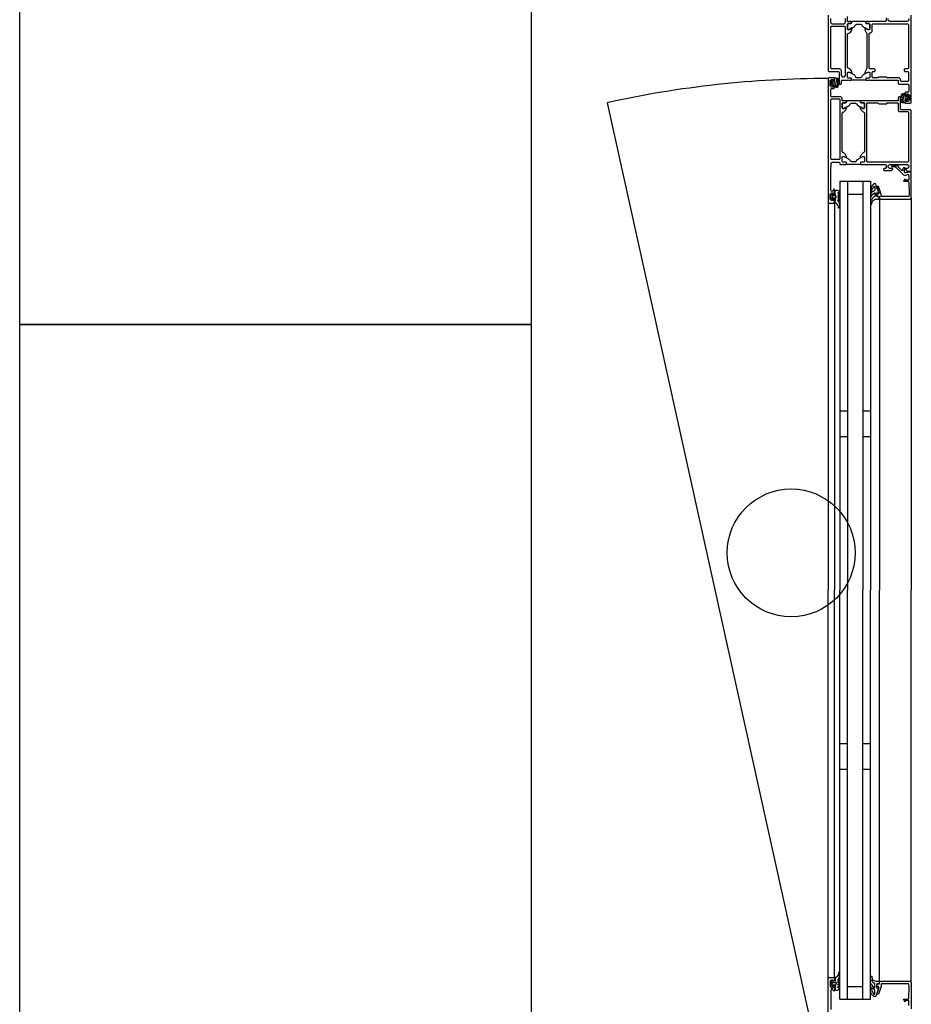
# Model space of a CAD drawing. Header units: millimetres. Extents: x -532 to 413144, y -532 to 654275.
# Tile 40 of 210: x 11578 to 12275, y 22626 to 23396. Entities that reach past the tile are written whole.
import ezdxf

# ---------------------------------------------------------------- set-up
doc = ezdxf.new("R2010")
doc.units = ezdxf.units.MM
doc.header["$LTSCALE"] = 100
for name, color, linetype in [('A-0310-KOZIJN-BU', 7, 'Continuous'), ('A-0470-AFWERKING-DAK', 7, 'Continuous'), ('BL313---_BUDEUR', 1, 'Continuous'), ('BL40----_AFWERKING', 1, 'Continuous')]:
    doc.layers.add(name, color=color, linetype=linetype)

msp = doc.modelspace()

# ---------------------------------------------------------------- linework, layer by layer
at = {"layer": 'A-0310-KOZIJN-BU'}
for p, q in [((12225, 23090), (12219, 23090)), ((12243, 23090), (12237, 23090)), ((12225, 23070), (12219, 23070)), ((12243, 23070), (12237, 23070)), ((12219, 22830), (12225, 22830)), ((12237, 22830), (12243, 22830)), ((12219, 22810), (12225, 22810)), ((12237, 22810), (12243, 22810))]:
    msp.add_line(p, q, dxfattribs=at)
at = {"layer": 'A-0310-KOZIJN-BU', "ltscale": 10}
for points in [[(12210, 23400), (12210, 23356.5), (12210.5, 23356), (12218, 23356), (12218.5, 23355.5), (12218.5, 23346.5), (12219, 23346), (12219.8125, 23346), (12220.3125, 23346.5), (12220.3125, 23348.5), (12220.8125, 23349), (12225, 23349), (12225.71875, 23349.25), (12226, 23349), (12227.90625, 23349), (12228.1875, 23349.5), (12228.1875, 23350.5), (12227.90625, 23350.75), (12225.5, 23350.75), (12225, 23351.25), (12225, 23355), (12225.5, 23355.5), (12226.1875, 23355.5), (12228.59375, 23354.25), (12228.6875, 23354.25), (12228.78125, 23354.25), (12228.8125, 23354.25), (12228.40625, 23356), (12227.40625, 23357.5), (12226.71875, 23358), (12225.15625, 23358.75), (12225, 23359), (12225, 23385), (12225.15625, 23385.375), (12226.71875, 23386.125), (12227.40625, 23386.75), (12228.40625, 23388.1875), (12228.78125, 23389.75), (12228.78125, 23389.875), (12228.6875, 23389.9375), (12228.59375, 23389.9375), (12226.1875, 23388.5), (12225.5, 23388.5), (12225, 23389), (12225, 23392.90625), (12225.5, 23393.40625), (12227.90625, 23393.40625), (12228.1875, 23393.71875), (12228.1875, 23394.71875), (12227.90625, 23395), (12226, 23395), (12225.28125, 23394.8125), (12225, 23395), (12225, 23398.8125)], [(12255.3125, 23397.8125), (12255.3125, 23395.5), (12254.8125, 23395), (12242.5, 23395), (12241.78125, 23394.8125), (12241.5, 23395), (12239.59375, 23395), (12239.3125, 23394.71875), (12239.3125, 23393.71875), (12239.59375, 23393.40625), (12242, 23393.40625), (12242.5, 23392.90625), (12242.5, 23389), (12242, 23388.5), (12241.3125, 23388.5), (12238.90625, 23389.9375), (12238.78125, 23389.9375), (12238.6875, 23389.8125), (12238.6875, 23389.25), (12238.78125, 23388.625), (12238.90625, 23388.0625), (12239.09375, 23387.5625), (12239.375, 23387), (12239.6875, 23386.5625), (12240.03125, 23386.125), (12240.1875, 23385.75), (12240.1875, 23358.25), (12240.03125, 23358), (12239.6875, 23357.5), (12239.375, 23357), (12239.09375, 23356.5), (12238.90625, 23356), (12238.78125, 23355.5), (12238.6875, 23355), (12238.6875, 23354.25), (12238.78125, 23354.25), (12238.90625, 23354.25), (12241.3125, 23355.5), (12242, 23355.5), (12242.5, 23355), (12242.5, 23351.25), (12242, 23350.75), (12239.59375, 23350.75), (12239.3125, 23350.5), (12239.3125, 23349.5), (12239.59375, 23349), (12241.5, 23349), (12242.21875, 23349.25), (12242.5, 23349), (12252, 23349), (12253, 23349), (12264.6875, 23349), (12264.6875, 23346.5), (12265.1875, 23346), (12272.5, 23346), (12273, 23345.5), (12273, 23340.25), (12272.5, 23339.75), (12270.5, 23339.75), (12270, 23339.25), (12270, 23338), (12270.5, 23337.5), (12271, 23337.5), (12271, 23338.5), (12272.5, 23338.5), (12273.5, 23337.5), (12273.5, 23333.5), (12272.5, 23332.5), (12271, 23332.5), (12271, 23333.5), (12270.5, 23333.5), (12270, 23333), (12270, 23331.5), (12270.5, 23331), (12274.5, 23331), (12275, 23331.5), (12275, 23400)], [(12223.1875, 23397.3125), (12223.1875, 23394), (12222.1875, 23393), (12213, 23393), (12212, 23394), (12212, 23397.3125)], [(12273, 23397.3125), (12273, 23396), (12272, 23395), (12266, 23395), (12265, 23395), (12258, 23395), (12257, 23396), (12257, 23397.3125)], [(12219, 23270), (12243, 23270)], [(12219, 23270), (12219, 22950)], [(12225, 23270), (12225, 22950)], [(12237, 23270), (12237, 22950)], [(12243, 23270), (12243, 22950)], [(12249.28125, 23261), (12249.53125, 23261), (12249.4375, 23261), (12248.96875, 23263), (12248.4375, 23264), (12247.9375, 23265), (12247.53125, 23267), (12247.1875, 23268), (12246.5625, 23268), (12246.03125, 23268), (12245.53125, 23268), (12245.0625, 23267), (12244.625, 23267), (12244.25, 23266), (12243.9375, 23266), (12243.65625, 23265), (12243.46875, 23265), (12243.3125, 23264), (12243.21875, 23264), (12243.1875, 23263), (12243.34375, 23262), (12243.59375, 23262), (12244, 23263), (12244.125, 23263), (12244.125, 23263), (12244.125, 23263), (12244.125, 23263), (12244.3125, 23264), (12244.5625, 23264), (12244.875, 23265), (12245.21875, 23265), (12245.65625, 23266), (12246.21875, 23266), (12246.4375, 23266), (12246.4375, 23263), (12245.34375, 23262), (12244.96875, 23262), (12243.59375, 23261), (12243.1875, 23259), (12243.3125, 23258), (12243.5625, 23258), (12243.9375, 23258), (12244.25, 23259), (12244.96875, 23260), (12246.15625, 23261), (12246.34375, 23261), (12246.4375, 23261), (12246.4375, 23258), (12244.84375, 23257), (12244.5, 23256), (12243.40625, 23255), (12243.1875, 23253), (12243.34375, 23252), (12243.6875, 23252), (12244.03125, 23252), (12244.1875, 23253), (12245, 23255), (12245.28125, 23255), (12247, 23256), (12249.375, 23256), (12249.84375, 23256), (12249.9375, 23257), (12249.53125, 23258), (12249.25, 23258), (12248.03125, 23258), (12247.75, 23259), (12247.75, 23261), (12248.03125, 23261), (12249.28125, 23261), (12249.53125, 23261), (12249.4375, 23261), (12248.96875, 23263), (12248.4375, 23264), (12247.9375, 23265)], [(12225, 23260), (12237, 23260)], [(12210, 23254), (12210, 22950)], [(12215, 23253), (12215, 22950)], [(12250, 23257), (12250, 22950)], [(12275, 23257), (12275, 22950)], [(12210, 22646), (12210, 22950)], [(12215, 22647), (12215, 22950)], [(12219, 22630), (12219, 22950)], [(12225, 22630), (12225, 22950)], [(12237, 22630), (12237, 22950)], [(12243, 22630), (12243, 22950)], [(12250, 22643), (12250, 22950)], [(12275, 22643), (12275, 22950)], [(12210, 22549.5), (12210, 22646), (12210.5, 22647), (12214.5, 22647), (12215, 22646), (12215, 22645), (12214.5, 22644), (12214, 22644), (12214, 22645), (12212.5, 22645), (12211.5, 22644), (12211.5, 22640), (12212.5, 22639), (12214, 22639), (12214, 22640), (12214.5, 22640), (12215, 22640), (12215, 22637), (12214.3125, 22636), (12213.8125, 22637), (12213.8125, 22637), (12213.3125, 22638), (12212.5, 22638), (12212, 22637), (12212, 22622)], [(12249.28125, 22639), (12249.53125, 22639), (12249.4375, 22639), (12248.96875, 22637), (12248.4375, 22636), (12247.9375, 22635), (12247.53125, 22633), (12247.1875, 22632), (12246.5625, 22632), (12246.03125, 22632), (12245.53125, 22632), (12245.0625, 22633), (12244.625, 22633), (12244.25, 22634), (12243.9375, 22634), (12243.65625, 22635), (12243.46875, 22635), (12243.3125, 22636), (12243.21875, 22636), (12243.1875, 22637), (12243.34375, 22638), (12243.59375, 22638), (12244, 22637), (12244.125, 22637), (12244.125, 22637), (12244.125, 22637), (12244.125, 22637), (12244.3125, 22636), (12244.5625, 22636), (12244.875, 22635), (12245.21875, 22635), (12245.65625, 22634), (12246.21875, 22634), (12246.4375, 22634), (12246.4375, 22637), (12245.34375, 22638), (12244.96875, 22638), (12243.59375, 22639), (12243.1875, 22641), (12243.3125, 22642), (12243.5625, 22642), (12243.9375, 22642), (12244.25, 22641), (12244.96875, 22640), (12246.15625, 22639), (12246.34375, 22639), (12246.4375, 22639), (12246.4375, 22642), (12244.84375, 22643), (12244.5, 22644), (12243.40625, 22645), (12243.1875, 22647), (12243.34375, 22648), (12243.6875, 22648), (12244.03125, 22648), (12244.1875, 22647), (12245, 22645), (12245.28125, 22645), (12247, 22644), (12249.375, 22644), (12249.84375, 22644), (12249.9375, 22643), (12249.53125, 22642), (12249.25, 22642), (12248.03125, 22642), (12247.75, 22641), (12247.75, 22639), (12248.03125, 22639), (12249.28125, 22639), (12249.53125, 22639), (12249.4375, 22639), (12248.96875, 22637), (12248.4375, 22636), (12247.9375, 22635)], [(12273, 22625), (12273, 22629), (12272.5, 22629), (12270.09375, 22629), (12270.09375, 22628), (12269.46875, 22629), (12269, 22630), (12269.6875, 22630), (12272.53125, 22630), (12273.03125, 22631), (12273.4375, 22640), (12273.03125, 22642), (12271.9375, 22642), (12252, 22642), (12251.5, 22642), (12251.5, 22640), (12251.46875, 22640), (12249.28125, 22634), (12248.5, 22634), (12248, 22634), (12248.03125, 22634), (12249.71875, 22639), (12249.75, 22639), (12249.25, 22640), (12248.5, 22640), (12248, 22640), (12248, 22641), (12248.5, 22642), (12249.5, 22642), (12250, 22642), (12250, 22643), (12250.5, 22644), (12274.5, 22644), (12275, 22643), (12275, 22627), (12275, 22622.5)], [(12225, 22640), (12237, 22640)], [(12219, 22630), (12243, 22630)]]:
    msp.add_lwpolyline(points, dxfattribs=at)
for points in [[(12223.1875, 23352.75), (12222.125, 23351.5), (12221.375, 23351.5), (12220.3125, 23352.75), (12220.3125, 23356.5), (12219.75, 23357.5), (12218.8125, 23358), (12212.5, 23358), (12212, 23358.5), (12212, 23390.75), (12212.5, 23391.25), (12222.6875, 23391.25), (12223.1875, 23390.75)], [(12228.6875, 23395), (12228.1875, 23394.5), (12228.1875, 23393.71875), (12227.90625, 23393.40625), (12225.5, 23393.40625), (12225, 23392.90625), (12225, 23389.375), (12225.71875, 23388.5625), (12226.53125, 23388.6875), (12229.9375, 23390.625), (12230.71875, 23391.375), (12231.25, 23392.3125), (12232.125, 23392.8125), (12235.375, 23392.8125), (12236.25, 23392.3125), (12236.78125, 23391.375), (12237.5625, 23390.625), (12240.96875, 23388.6875), (12242.0625, 23388.6875), (12242.5, 23389.375), (12242.5, 23392.90625), (12242, 23393.40625), (12239.59375, 23393.40625), (12239.3125, 23393.71875), (12239.3125, 23394.5), (12238.8125, 23395)], [(12272.8125, 23358.5), (12272.3125, 23358), (12269.8125, 23358), (12269.3125, 23357.5), (12269.3125, 23356.5), (12269.8125, 23356), (12272.3125, 23356), (12272.8125, 23355.5), (12272.8125, 23348.5), (12272.3125, 23348), (12267, 23348), (12266.5, 23348.5), (12266.5, 23350), (12265.5, 23351), (12256.1875, 23351), (12255.5, 23351.5), (12249.5, 23351.5), (12248.8125, 23351), (12244.8125, 23351), (12244.3125, 23351.5), (12244.3125, 23355.5), (12244.8125, 23356), (12246.3125, 23356), (12246.8125, 23356.5), (12246.8125, 23357.5), (12246.3125, 23358), (12242.5, 23358), (12242, 23358.5), (12242, 23385.75), (12242.5, 23386.25), (12243.3125, 23386.25), (12244.3125, 23387.25), (12244.3125, 23392.71875), (12244.8125, 23393.21875), (12272.3125, 23393.21875), (12272.8125, 23392.71875)], [(12228.6875, 23349), (12228.1875, 23349.5), (12228.1875, 23350.5), (12227.90625, 23350.75), (12225.5, 23350.75), (12225, 23351.25), (12225, 23354.75), (12225.71875, 23355.5), (12226.53125, 23355.5), (12229.9375, 23353.5), (12230.71875, 23352.75), (12231.25, 23351.75), (12232.125, 23351.25), (12235.375, 23351.25), (12236.25, 23351.75), (12236.78125, 23352.75), (12237.5625, 23353.5), (12240.96875, 23355.5), (12242.0625, 23355.5), (12242.5, 23354.75), (12242.5, 23351.25), (12242, 23350.75), (12239.59375, 23350.75), (12239.3125, 23350.5), (12239.3125, 23349.5), (12238.8125, 23349)], [(12221.28125, 23333), (12221, 23333), (12221, 23335), (12220, 23336), (12212.5, 23336), (12212, 23336.5), (12212, 23342), (12212.5, 23342.5), (12214.5, 23342.5), (12215, 23343), (12215, 23344.25), (12214.5, 23344.75), (12214, 23344.75), (12214, 23343.75), (12212.5, 23343.75), (12211.5, 23344.75), (12211.5, 23348.75), (12212.5, 23349.75), (12214, 23349.75), (12214, 23348.75), (12214.5, 23348.75), (12215, 23349.25), (12215, 23350.5), (12214.5, 23351), (12210.5, 23351), (12210, 23350.5), (12210, 23254), (12210.5, 23253), (12214.5, 23253), (12215, 23254), (12215, 23255), (12214.5, 23256), (12214, 23256), (12214, 23255), (12212.5, 23255), (12211.5, 23256), (12211.5, 23260), (12212.5, 23261), (12214, 23261), (12214, 23260), (12214.5, 23260), (12215, 23260), (12215, 23263), (12214.3125, 23264), (12213.8125, 23263), (12213.8125, 23263), (12213.3125, 23262), (12212.5, 23262), (12212, 23263), (12212, 23278), (12212.4375, 23284.5), (12213.4375, 23285), (12218.5, 23285), (12219, 23284.5), (12219, 23283.5), (12219.5, 23283), (12221, 23283), (12221.71875, 23283.5), (12222, 23283), (12223.90625, 23283), (12224.1875, 23283.5), (12224.1875, 23284.5), (12223.90625, 23285), (12221.5, 23285), (12221, 23285.5), (12221, 23285.5), (12221, 23289), (12221.71875, 23289.5), (12222.53125, 23289.5), (12224.0625, 23288.5), (12224.34375, 23288.5), (12224.5, 23289), (12224.375, 23289.5), (12224.125, 23290), (12223.8125, 23290.5), (12223.4375, 23291), (12222.96875, 23291.5), (12222.46875, 23292), (12221.90625, 23292.5), (12221.3125, 23292.5), (12221, 23293), (12221, 23323.5), (12221.3125, 23324), (12221.90625, 23324), (12222.46875, 23324.5), (12222.96875, 23325), (12223.4375, 23325.5), (12223.8125, 23326), (12224.125, 23326.5), (12224.375, 23327), (12224.5, 23327.5), (12224.34375, 23328), (12224.0625, 23328), (12222.53125, 23327), (12221.4375, 23327), (12221, 23327.5), (12221, 23331), (12221.5, 23331.5), (12223.90625, 23331.5), (12224.1875, 23332), (12224.1875, 23333), (12223.90625, 23333), (12222, 23333)], [(12215, 23343.25), (12215, 23345), (12214.9375, 23345), (12214.8125, 23345), (12213.875, 23345), (12213.375, 23344.75), (12212.625, 23345.25), (12212.53125, 23345.25), (12212.53125, 23348.25), (12212.625, 23348.5), (12213.34375, 23349), (12213.59375, 23349), (12213.84375, 23348.5), (12214.8125, 23348.5), (12214.96875, 23348.5), (12215, 23348.75), (12215, 23350.75), (12215.09375, 23351), (12215.21875, 23351), (12216.21875, 23351), (12217.3125, 23350.75), (12217.6875, 23350), (12217.96875, 23349.5), (12218.1875, 23348.75), (12218.3125, 23348), (12218.375, 23347.5), (12218.34375, 23346.75), (12218.21875, 23346), (12218.03125, 23345.5), (12217.78125, 23344.75), (12217.4375, 23344.25), (12217.03125, 23343.5), (12216.5, 23343.5), (12216.375, 23343.5), (12216.375, 23344), (12216.75, 23344.5), (12217.0625, 23345), (12217.28125, 23345.75), (12217.4375, 23346.25), (12217.53125, 23346.75), (12217.5625, 23347.5), (12217.53125, 23348), (12217.40625, 23348.5), (12217.21875, 23349.25), (12216.96875, 23349.75), (12216.5625, 23350.25), (12216.375, 23350), (12216.125, 23349.75), (12216.25, 23348.75), (12215.5, 23343.75)], [(12213.21875, 23346.5), (12213.71875, 23346), (12214.6875, 23346.25), (12215, 23347), (12214.875, 23347.5), (12214.53125, 23347.75), (12213.71875, 23347.75), (12213.21875, 23347.25)], [(12270, 23339), (12270, 23337.25), (12270.0625, 23337.25), (12270.1875, 23337.25), (12271.125, 23337.25), (12271.625, 23337.5), (12272.375, 23337), (12272.46875, 23337), (12272.46875, 23334), (12272.375, 23334), (12271.65625, 23333.5), (12271.40625, 23333.5), (12271.15625, 23334), (12270.1875, 23334), (12270.03125, 23334), (12270, 23333.5), (12270, 23331.5), (12269.90625, 23331.5), (12269.78125, 23331.5), (12268.78125, 23331.5), (12267.6875, 23331.5), (12267.3125, 23332.5), (12267.03125, 23333), (12266.8125, 23333.5), (12266.6875, 23334), (12266.625, 23335), (12266.65625, 23335.5), (12266.78125, 23336.25), (12266.96875, 23336.75), (12267.21875, 23337.5), (12267.5625, 23338), (12267.96875, 23338.75), (12268.5, 23338.75), (12268.625, 23338.75), (12268.625, 23338.25), (12268.25, 23337.75), (12267.9375, 23337), (12267.71875, 23336.5), (12267.5625, 23336), (12267.46875, 23335.5), (12267.4375, 23335), (12267.46875, 23334.5), (12267.59375, 23334), (12267.78125, 23333), (12268.03125, 23332.5), (12268.4375, 23332), (12268.625, 23332), (12268.875, 23332.5), (12268.75, 23333.5), (12269.5, 23338.5)], [(12212, 23334), (12212.5, 23334.5), (12218.6875, 23334.5), (12219.1875, 23334), (12219.1875, 23287.5), (12218.6875, 23287), (12212.5, 23287), (12212, 23287.5)], [(12224.6875, 23333), (12224.1875, 23332.5), (12224.1875, 23332), (12223.90625, 23331.5), (12221.5, 23331.5), (12221, 23331), (12221, 23327.5), (12221.71875, 23327), (12222.53125, 23327), (12225.9375, 23329), (12226.71875, 23329.5), (12227.25, 23330.5), (12228.125, 23331), (12231.375, 23331), (12232.25, 23330.5), (12232.78125, 23329.5), (12233.5625, 23329), (12236.96875, 23327), (12238.0625, 23327), (12238.5, 23327.5), (12238.5, 23331), (12238, 23331.5), (12235.59375, 23331.5), (12235.3125, 23332), (12235.3125, 23332.5), (12234.8125, 23333)], [(12238.5, 23283), (12254.8125, 23283), (12255.3125, 23282.5), (12255.3125, 23280.5), (12254.8125, 23280), (12253.8125, 23280), (12253.3125, 23279.5), (12253.3125, 23279), (12253.8125, 23278.5), (12259.5, 23278.5), (12260.5, 23279.5), (12260.5, 23280), (12258, 23280), (12257, 23281), (12257, 23282), (12258, 23283), (12265, 23283), (12266, 23283), (12272, 23283), (12273, 23282), (12273, 23281), (12272, 23280), (12270.5, 23280), (12270.5, 23279.5), (12271.59375, 23278), (12275, 23278), (12275, 23325.5), (12274.5, 23326), (12267, 23326), (12266.5, 23326.5), (12266.5, 23335.5), (12266, 23336), (12265.1875, 23336), (12264.6875, 23335.5), (12264.6875, 23333), (12253, 23333), (12252, 23333), (12238.5, 23333), (12237.78125, 23333), (12237.5, 23333), (12235.59375, 23333), (12235.3125, 23333), (12235.3125, 23332), (12235.59375, 23331.5), (12238, 23331.5), (12238.5, 23331), (12238.5, 23331), (12238.5, 23327.5), (12237.78125, 23327), (12236.96875, 23327), (12235.4375, 23328), (12235.15625, 23328), (12235, 23327.5), (12235.125, 23327), (12235.375, 23326.5), (12235.6875, 23326), (12236.09375, 23325.5), (12236.53125, 23325), (12237.03125, 23324.5), (12237.59375, 23324), (12238.1875, 23324), (12238.5, 23323.5), (12238.5, 23293), (12238.1875, 23292.5), (12237.59375, 23292.5), (12237.03125, 23292), (12236.53125, 23291.5), (12236.09375, 23291), (12235.6875, 23290.5), (12235.375, 23290), (12235.125, 23289.5), (12235, 23289), (12235.15625, 23288.5), (12235.4375, 23288.5), (12236.96875, 23289.5), (12238.0625, 23289.5), (12238.5, 23289), (12238.5, 23285.5), (12238, 23285), (12235.59375, 23285), (12235.3125, 23284.5), (12235.3125, 23283.5), (12235.59375, 23283), (12237.5, 23283), (12238.21875, 23283.5)], [(12240.3125, 23285.5), (12240.3125, 23331), (12240.8125, 23331.5), (12248.8125, 23331.5), (12249.5, 23330.5), (12255.5, 23330.5), (12256.1875, 23331.5), (12264.1875, 23331.5), (12264.6875, 23331), (12264.6875, 23325.5), (12265.6875, 23324.5), (12272.3125, 23324.5), (12272.8125, 23324), (12272.8125, 23285.5), (12272.3125, 23285), (12240.8125, 23285)], [(12271.78125, 23336), (12271.28125, 23336.25), (12270.3125, 23336), (12270, 23335.5), (12270.125, 23335), (12270.46875, 23334.5), (12271.28125, 23334.5), (12271.78125, 23335)], [(12224.6875, 23283), (12224.1875, 23283.5), (12224.1875, 23284.5), (12223.90625, 23285), (12221.5, 23285), (12221, 23285.5), (12221, 23289), (12221.71875, 23289.5), (12222.53125, 23289.5), (12225.9375, 23287.5), (12226.71875, 23287), (12227.25, 23286), (12228.125, 23285.5), (12231.375, 23285.5), (12232.25, 23286), (12232.78125, 23287), (12233.5625, 23287.5), (12236.96875, 23289.5), (12238.0625, 23289.5), (12238.5, 23289), (12238.5, 23285.5), (12238, 23285), (12235.59375, 23285), (12235.3125, 23284.5), (12235.3125, 23283.5), (12234.8125, 23283)], [(12275, 23273), (12275, 23277.5), (12274, 23277.5), (12274, 23277.5), (12273.625, 23277), (12271, 23276.5), (12270, 23276.5), (12269.75, 23277.5), (12270, 23280.5), (12269.875, 23280.5), (12268.96875, 23280.5), (12268.46875, 23280), (12268.375, 23278.5), (12268.03125, 23278.5), (12267.53125, 23278.5), (12264.53125, 23281.5), (12264.5, 23281.5), (12264.96875, 23282), (12264.875, 23282), (12261.59375, 23282), (12260.8125, 23282), (12259.78125, 23282), (12259.59375, 23282), (12259.5, 23281.5), (12259.59375, 23281.5), (12259.78125, 23281.5), (12261.71875, 23281.5), (12262.21875, 23281.5), (12262.71875, 23281), (12263.125, 23281), (12263.5, 23280.5), (12268.96875, 23275), (12270.4375, 23274.5), (12272.375, 23275.5), (12272.875, 23275), (12273, 23275), (12273, 23271), (12272.5, 23271), (12270.09375, 23271), (12270.09375, 23272), (12269.46875, 23271), (12269, 23270), (12269.6875, 23270), (12272.53125, 23270), (12273.03125, 23269), (12273.4375, 23260), (12273.03125, 23258), (12271.9375, 23258), (12252, 23258), (12251.5, 23258), (12251.5, 23260), (12251.46875, 23260), (12249.28125, 23266), (12248.5, 23266), (12248, 23266), (12248.03125, 23266), (12249.71875, 23261), (12249.75, 23261), (12249.25, 23260), (12248.5, 23260), (12248, 23260), (12248, 23259), (12248.5, 23258), (12249.5, 23258), (12250, 23258), (12250, 23257), (12250.5, 23256), (12274.5, 23256), (12275, 23257)], [(12215.84375, 23253), (12214.8125, 23253), (12214.40625, 23253), (12215.3125, 23253), (12215.3125, 23255), (12215.78125, 23255), (12215.78125, 23256), (12215.3125, 23256), (12214, 23256), (12213.6875, 23256), (12213.6875, 23256), (12213.46875, 23255), (12213.1875, 23256), (12212.15625, 23257), (12212, 23257), (12212, 23259), (12212.15625, 23259), (12213.1875, 23260), (12213.375, 23260), (12213.625, 23260), (12213.78125, 23259), (12214, 23259), (12215.3125, 23259), (12215.78125, 23260), (12215.78125, 23260), (12215.3125, 23260), (12215.3125, 23262), (12215.59375, 23263), (12217.59375, 23263), (12218.59375, 23262), (12218.8125, 23262), (12218.59375, 23261), (12217.8125, 23261), (12217.59375, 23261), (12217.8125, 23260), (12218.59375, 23260), (12218.8125, 23260), (12218.59375, 23259), (12217.8125, 23259), (12217.59375, 23259), (12217.8125, 23258), (12218.59375, 23258), (12218.8125, 23258), (12218.59375, 23257), (12217.8125, 23257), (12217.59375, 23257), (12217.8125, 23256), (12218.59375, 23256), (12218.8125, 23256), (12218.53125, 23255), (12217.6875, 23255), (12217.1875, 23255), (12218.3125, 23254), (12218.8125, 23252), (12218.8125, 23250), (12218.375, 23249), (12218.15625, 23249), (12217.9375, 23250), (12217.84375, 23251), (12217.71875, 23251), (12216.34375, 23253)], [(12216.09375, 23258), (12215.59375, 23259), (12213.6875, 23259), (12213.1875, 23258), (12213.1875, 23257), (12213.6875, 23257), (12215.59375, 23257), (12216.09375, 23257)], [(12215.84375, 22647), (12214.8125, 22647), (12214.40625, 22647), (12215.3125, 22647), (12215.3125, 22645), (12215.78125, 22645), (12215.78125, 22644), (12215.3125, 22644), (12214, 22644), (12213.6875, 22644), (12213.6875, 22644), (12213.46875, 22645), (12213.1875, 22644), (12212.15625, 22643), (12212, 22643), (12212, 22641), (12212.15625, 22641), (12213.1875, 22640), (12213.375, 22640), (12213.625, 22640), (12213.78125, 22641), (12214, 22641), (12215.3125, 22641), (12215.78125, 22640), (12215.78125, 22640), (12215.3125, 22640), (12215.3125, 22638), (12215.59375, 22637), (12217.59375, 22637), (12218.59375, 22638), (12218.8125, 22638), (12218.59375, 22639), (12217.8125, 22639), (12217.59375, 22639), (12217.8125, 22640), (12218.59375, 22640), (12218.8125, 22640), (12218.59375, 22641), (12217.8125, 22641), (12217.59375, 22641), (12217.8125, 22642), (12218.59375, 22642), (12218.8125, 22642), (12218.59375, 22643), (12217.8125, 22643), (12217.59375, 22643), (12217.8125, 22644), (12218.59375, 22644), (12218.8125, 22644), (12218.53125, 22645), (12217.6875, 22645), (12217.1875, 22645), (12218.3125, 22646), (12218.8125, 22648), (12218.8125, 22650), (12218.375, 22651), (12218.15625, 22651), (12217.9375, 22650), (12217.84375, 22649), (12217.71875, 22649), (12216.34375, 22647)], [(12216.09375, 22642), (12215.59375, 22641), (12213.6875, 22641), (12213.1875, 22642), (12213.1875, 22643), (12213.6875, 22643), (12215.59375, 22643), (12216.09375, 22643)]]:
    msp.add_lwpolyline(points, close=True, dxfattribs=at)
at = {"layer": 'A-0470-AFWERKING-DAK', "ltscale": 10}
for points in [[(11977.5, 23758), (11977.5, 23158), (11577.5, 23158), (11577.5, 23758)], [(11977.5, 23158), (11977.5, 22558), (11577.5, 22558), (11577.5, 23158)]]:
    msp.add_lwpolyline(points, close=True, dxfattribs=at)
at = {"layer": 'BL313---_BUDEUR', "ltscale": 10}
msp.add_lwpolyline([(12210, 23350.375, 0.054424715), (12037.15625, 23331.5), (12210, 22549.375)], format="xyb", dxfattribs=at)
at = {"layer": 'BL40----_AFWERKING'}
msp.add_circle((12181, 22979.25), 50, dxfattribs=at)

doc.saveas('drawing.dxf')
